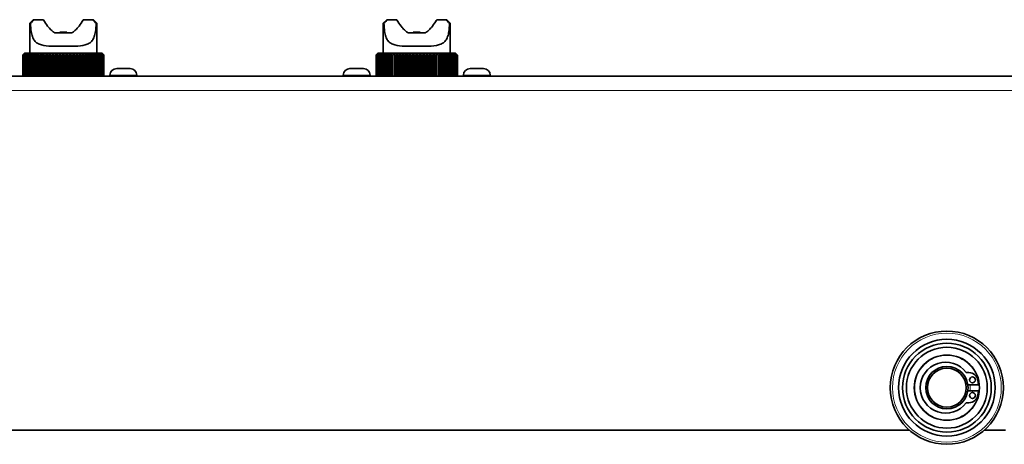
# Model space of a CAD drawing. Header units: millimetres. Extents: x 0 to 7128, y 0 to 5040.
# Tile 126 of 215: x 2258 to 2398, y 3801 to 3861. Entities that reach past the tile are written whole.
import ezdxf

# ---------------------------------------------------------------- set-up
doc = ezdxf.new("R2010")
doc.units = ezdxf.units.MM
doc.header["$LTSCALE"] = 12
doc.layers.add('Spigoli tangenti visibili(ISO)', color=7, linetype='Continuous', lineweight=15, true_color=0x00803f)
doc.layers.add('Spigoli visibili(ISO)', color=7, linetype='Continuous', lineweight=35)

msp = doc.modelspace()

# ---------------------------------------------------------------- linework, layer by layer
at = {"layer": 'Spigoli tangenti visibili(ISO)'}
for p, q in [((2274.947, 3853.433), (2271.147, 3853.433)), ((2307.947, 3853.433), (2304.147, 3853.433)), ((2324.947, 3853.433), (2321.147, 3853.433)), ((2408.547, 3851.283), (1470.547, 3851.283))]:
    msp.add_line(p, q, dxfattribs=at)
for radius in [7.7, 4.552]:
    msp.add_circle((2389.547, 3809.283), radius, dxfattribs=at)
msp.add_arc((2389.547, 3809.283), 3.3, 352.60045, 7.39955, dxfattribs=at)
at = {"layer": 'Spigoli visibili(ISO)'}
for p, q in [((2260.297, 3861.283), (2259.797, 3860.783)), ((2259.911, 3860.783), (2259.797, 3860.783)), ((2259.797, 3856.533), (2259.797, 3860.783)), ((2260.297, 3861.283), (2260.416, 3861.283)), ((2260.416, 3861.283), (2261.718, 3861.283)), ((2267.375, 3861.283), (2268.678, 3861.283)), ((2268.678, 3861.283), (2268.797, 3861.283)), ((2268.797, 3861.283), (2269.297, 3860.783)), ((2269.297, 3860.783), (2269.183, 3860.783)), ((2269.297, 3856.533), (2269.297, 3860.783)), ((2310.297, 3861.283), (2309.797, 3860.783)), ((2309.911, 3860.783), (2309.797, 3860.783)), ((2309.797, 3856.533), (2309.797, 3860.783)), ((2310.297, 3861.283), (2310.416, 3861.283)), ((2310.416, 3861.283), (2311.718, 3861.283)), ((2317.375, 3861.283), (2318.678, 3861.283)), ((2318.678, 3861.283), (2318.797, 3861.283)), ((2318.797, 3861.283), (2319.297, 3860.783)), ((2319.297, 3860.783), (2319.183, 3860.783)), ((2319.297, 3856.533), (2319.297, 3860.783)), ((2263.315, 3859.433), (2265.779, 3859.433)), ((2265.047, 3859.533), (2264.047, 3859.533)), ((2264.047, 3859.533), (2264.047, 3859.433)), ((2265.047, 3859.533), (2265.047, 3859.433)), ((2313.315, 3859.433), (2315.779, 3859.433)), ((2315.047, 3859.533), (2314.047, 3859.533)), ((2314.047, 3859.533), (2314.047, 3859.433)), ((2315.047, 3859.533), (2315.047, 3859.433)), ((2258.798, 3853.283), (2258.798, 3856.283)), ((2258.808, 3856.283), (2258.799, 3856.283)), ((2258.799, 3856.283), (2258.799, 3853.283)), ((2258.808, 3853.283), (2258.808, 3856.283)), ((2258.835, 3856.283), (2258.835, 3853.283)), ((2258.862, 3856.283), (2258.835, 3856.283)), ((2258.862, 3853.283), (2258.862, 3856.283)), ((2258.959, 3856.283), (2258.914, 3856.283)), ((2258.914, 3856.283), (2258.914, 3853.283)), ((2258.959, 3853.283), (2258.959, 3856.283)), ((2259.099, 3856.283), (2259.036, 3856.283)), ((2259.036, 3856.283), (2259.036, 3853.283)), ((2259.047, 3856.533), (2259.068, 3856.533)), ((2259.068, 3856.533), (2259.13, 3856.533)), ((2259.099, 3853.283), (2259.099, 3856.283)), ((2259.13, 3856.533), (2259.234, 3856.533)), ((2259.28, 3856.283), (2259.2, 3856.283)), ((2259.2, 3856.283), (2259.2, 3853.283)), ((2259.234, 3856.533), (2259.379, 3856.533)), ((2259.28, 3853.283), (2259.28, 3856.283)), ((2259.379, 3856.533), (2259.562, 3856.533)), ((2259.501, 3856.283), (2259.405, 3856.283)), ((2259.405, 3856.283), (2259.405, 3853.283)), ((2259.501, 3853.283), (2259.501, 3856.283)), ((2259.562, 3856.533), (2259.784, 3856.533)), ((2259.76, 3856.283), (2259.649, 3856.283)), ((2259.649, 3856.283), (2259.649, 3853.283)), ((2259.76, 3853.283), (2259.76, 3856.283)), ((2259.784, 3856.533), (2260.041, 3856.533)), ((2260.056, 3856.283), (2259.93, 3856.283)), ((2259.93, 3856.283), (2259.93, 3853.283)), ((2260.041, 3856.533), (2260.334, 3856.533)), ((2260.056, 3853.283), (2260.056, 3856.283)), ((2260.386, 3856.283), (2260.247, 3856.283)), ((2260.247, 3856.283), (2260.247, 3853.283)), ((2260.334, 3856.533), (2260.658, 3856.533)), ((2260.386, 3853.283), (2260.386, 3856.283)), ((2260.748, 3856.283), (2260.596, 3856.283)), ((2260.596, 3856.283), (2260.596, 3853.283)), ((2260.658, 3856.533), (2261.011, 3856.533)), ((2260.748, 3853.283), (2260.748, 3856.283)), ((2261.139, 3856.283), (2260.975, 3856.283)), ((2260.975, 3856.283), (2260.975, 3853.283)), ((2261.011, 3856.533), (2261.392, 3856.533)), ((2261.139, 3853.283), (2261.139, 3856.283)), ((2261.555, 3856.283), (2261.381, 3856.283)), ((2261.381, 3856.283), (2261.381, 3853.283)), ((2261.392, 3856.533), (2261.797, 3856.533)), ((2261.555, 3853.283), (2261.555, 3856.283)), ((2261.797, 3856.533), (2262.222, 3856.533)), ((2261.797, 3856.533), (2261.797, 3853.283)), ((2261.995, 3856.283), (2261.812, 3856.283)), ((2261.812, 3856.283), (2261.812, 3853.283)), ((2261.995, 3853.283), (2261.995, 3856.283)), ((2262.222, 3856.533), (2262.666, 3856.533)), ((2262.222, 3856.533), (2262.222, 3853.283)), ((2262.454, 3856.283), (2262.263, 3856.283)), ((2262.263, 3856.283), (2262.263, 3853.283)), ((2262.454, 3853.283), (2262.454, 3856.283)), ((2262.666, 3856.533), (2263.123, 3856.533)), ((2262.666, 3856.533), (2262.666, 3853.283)), ((2262.928, 3856.283), (2262.731, 3856.283)), ((2262.731, 3856.283), (2262.731, 3853.283)), ((2262.928, 3853.283), (2262.928, 3856.283)), ((2263.123, 3856.533), (2263.592, 3856.533)), ((2263.123, 3856.533), (2263.123, 3853.283)), ((2263.415, 3856.283), (2263.214, 3856.283)), ((2263.214, 3856.283), (2263.214, 3853.283)), ((2263.415, 3853.283), (2263.415, 3856.283)), ((2263.592, 3856.533), (2264.067, 3856.533)), ((2263.592, 3856.533), (2263.592, 3853.283)), ((2263.911, 3856.283), (2263.706, 3856.283)), ((2263.706, 3856.283), (2263.706, 3853.283)), ((2263.911, 3853.283), (2263.911, 3856.283)), ((2264.067, 3856.533), (2264.547, 3856.533)), ((2264.067, 3856.533), (2264.067, 3853.283)), ((2264.411, 3856.283), (2264.205, 3856.283)), ((2264.205, 3856.283), (2264.205, 3853.283)), ((2264.411, 3853.283), (2264.411, 3856.283)), ((2264.547, 3856.533), (2265.026, 3856.533)), ((2264.547, 3856.533), (2264.547, 3853.283)), ((2264.913, 3856.283), (2264.707, 3856.283)), ((2264.707, 3856.283), (2264.707, 3853.283)), ((2264.913, 3853.283), (2264.913, 3856.283)), ((2265.026, 3856.533), (2265.502, 3856.533)), ((2265.026, 3856.533), (2265.026, 3853.283)), ((2265.412, 3856.283), (2265.207, 3856.283)), ((2265.207, 3856.283), (2265.207, 3853.283)), ((2265.412, 3853.283), (2265.412, 3856.283)), ((2265.502, 3856.533), (2265.97, 3856.533)), ((2265.502, 3856.533), (2265.502, 3853.283)), ((2265.904, 3856.283), (2265.703, 3856.283)), ((2265.703, 3856.283), (2265.703, 3853.283)), ((2265.904, 3853.283), (2265.904, 3856.283)), ((2265.97, 3856.533), (2266.428, 3856.533)), ((2265.97, 3856.533), (2265.97, 3853.283)), ((2266.386, 3856.283), (2266.189, 3856.283)), ((2266.189, 3856.283), (2266.189, 3853.283)), ((2266.386, 3853.283), (2266.386, 3856.283)), ((2266.428, 3856.533), (2266.871, 3856.533)), ((2266.428, 3856.533), (2266.428, 3853.283)), ((2266.854, 3856.283), (2266.663, 3856.283)), ((2266.663, 3856.283), (2266.663, 3853.283)), ((2266.854, 3853.283), (2266.854, 3856.283)), ((2266.871, 3856.533), (2267.297, 3856.533)), ((2266.871, 3856.533), (2266.871, 3853.283)), ((2267.304, 3856.283), (2267.121, 3856.283)), ((2267.121, 3856.283), (2267.121, 3853.283)), ((2267.297, 3856.533), (2267.701, 3856.533)), ((2267.304, 3853.283), (2267.304, 3856.283)), ((2267.733, 3856.283), (2267.559, 3856.283)), ((2267.559, 3856.283), (2267.559, 3853.283)), ((2267.701, 3856.533), (2268.082, 3856.533)), ((2267.733, 3853.283), (2267.733, 3856.283)), ((2268.138, 3856.283), (2267.975, 3856.283)), ((2267.975, 3856.283), (2267.975, 3853.283)), ((2268.082, 3856.533), (2268.436, 3856.533)), ((2268.138, 3853.283), (2268.138, 3856.283)), ((2268.516, 3856.283), (2268.364, 3856.283)), ((2268.364, 3856.283), (2268.364, 3853.283)), ((2268.436, 3856.533), (2268.76, 3856.533)), ((2268.516, 3853.283), (2268.516, 3856.283)), ((2268.863, 3856.283), (2268.724, 3856.283)), ((2268.724, 3856.283), (2268.724, 3853.283)), ((2268.76, 3856.533), (2269.052, 3856.533)), ((2268.863, 3853.283), (2268.863, 3856.283)), ((2269.052, 3856.533), (2269.31, 3856.533)), ((2269.178, 3856.283), (2269.053, 3856.283)), ((2269.053, 3856.283), (2269.053, 3853.283)), ((2269.178, 3853.283), (2269.178, 3856.283)), ((2269.31, 3856.533), (2269.532, 3856.533)), ((2269.457, 3856.283), (2269.347, 3856.283)), ((2269.347, 3856.283), (2269.347, 3853.283)), ((2269.457, 3853.283), (2269.457, 3856.283)), ((2269.532, 3856.533), (2269.715, 3856.533)), ((2269.699, 3856.283), (2269.605, 3856.283)), ((2269.605, 3856.283), (2269.605, 3853.283)), ((2269.699, 3853.283), (2269.699, 3856.283)), ((2269.715, 3856.533), (2269.859, 3856.533)), ((2269.902, 3856.283), (2269.824, 3856.283)), ((2269.824, 3856.283), (2269.824, 3853.283)), ((2269.859, 3856.533), (2269.963, 3856.533)), ((2269.902, 3853.283), (2269.902, 3856.283)), ((2269.963, 3856.533), (2270.026, 3856.533)), ((2270.064, 3856.283), (2270.003, 3856.283)), ((2270.003, 3856.283), (2270.003, 3853.283)), ((2270.026, 3856.533), (2270.047, 3856.533)), ((2270.064, 3853.283), (2270.064, 3856.283)), ((2270.184, 3856.283), (2270.14, 3856.283)), ((2270.14, 3856.283), (2270.14, 3853.283)), ((2270.184, 3853.283), (2270.184, 3856.283)), ((2270.262, 3856.283), (2270.235, 3856.283)), ((2270.235, 3856.283), (2270.235, 3853.283)), ((2270.262, 3853.283), (2270.262, 3856.283)), ((2270.295, 3856.283), (2270.287, 3856.283)), ((2270.287, 3856.283), (2270.287, 3853.283)), ((2270.295, 3853.283), (2270.295, 3856.283)), ((2308.798, 3853.283), (2308.798, 3856.283)), ((2308.808, 3856.283), (2308.799, 3856.283)), ((2308.799, 3856.283), (2308.799, 3853.283)), ((2308.808, 3853.283), (2308.808, 3856.283)), ((2308.835, 3856.283), (2308.835, 3853.283)), ((2308.862, 3856.283), (2308.835, 3856.283)), ((2308.862, 3853.283), (2308.862, 3856.283)), ((2308.959, 3856.283), (2308.914, 3856.283)), ((2308.914, 3856.283), (2308.914, 3853.283)), ((2308.959, 3853.283), (2308.959, 3856.283)), ((2309.099, 3856.283), (2309.036, 3856.283)), ((2309.036, 3856.283), (2309.036, 3853.283)), ((2309.047, 3856.533), (2309.068, 3856.533)), ((2309.068, 3856.533), (2309.13, 3856.533)), ((2309.099, 3853.283), (2309.099, 3856.283)), ((2309.13, 3856.533), (2309.234, 3856.533)), ((2309.28, 3856.283), (2309.2, 3856.283)), ((2309.2, 3856.283), (2309.2, 3853.283)), ((2309.234, 3856.533), (2309.379, 3856.533)), ((2309.28, 3853.283), (2309.28, 3856.283)), ((2309.379, 3856.533), (2309.562, 3856.533)), ((2309.501, 3856.283), (2309.405, 3856.283)), ((2309.405, 3856.283), (2309.405, 3853.283)), ((2309.501, 3853.283), (2309.501, 3856.283)), ((2309.562, 3856.533), (2309.784, 3856.533)), ((2309.76, 3856.283), (2309.649, 3856.283)), ((2309.649, 3856.283), (2309.649, 3853.283)), ((2309.76, 3853.283), (2309.76, 3856.283)), ((2309.784, 3856.533), (2310.041, 3856.533)), ((2310.056, 3856.283), (2309.93, 3856.283)), ((2309.93, 3856.283), (2309.93, 3853.283)), ((2310.041, 3856.533), (2310.334, 3856.533)), ((2310.056, 3853.283), (2310.056, 3856.283)), ((2310.386, 3856.283), (2310.247, 3856.283)), ((2310.247, 3856.283), (2310.247, 3853.283)), ((2310.334, 3856.533), (2310.658, 3856.533)), ((2310.386, 3853.283), (2310.386, 3856.283)), ((2310.748, 3856.283), (2310.596, 3856.283)), ((2310.596, 3856.283), (2310.596, 3853.283)), ((2310.658, 3856.533), (2311.011, 3856.533)), ((2310.748, 3853.283), (2310.748, 3856.283)), ((2311.139, 3856.283), (2310.975, 3856.283)), ((2310.975, 3856.283), (2310.975, 3853.283)), ((2311.011, 3856.533), (2311.392, 3856.533)), ((2311.139, 3853.283), (2311.139, 3856.283)), ((2311.555, 3856.283), (2311.381, 3856.283)), ((2311.381, 3856.283), (2311.381, 3853.283)), ((2311.392, 3856.533), (2311.797, 3856.533)), ((2311.555, 3853.283), (2311.555, 3856.283)), ((2311.797, 3856.533), (2312.222, 3856.533)), ((2311.797, 3856.533), (2311.797, 3853.283)), ((2311.995, 3856.283), (2311.812, 3856.283)), ((2311.812, 3856.283), (2311.812, 3853.283)), ((2311.995, 3853.283), (2311.995, 3856.283)), ((2312.222, 3856.533), (2312.666, 3856.533)), ((2312.222, 3856.533), (2312.222, 3853.283)), ((2312.454, 3856.283), (2312.263, 3856.283)), ((2312.263, 3856.283), (2312.263, 3853.283)), ((2312.454, 3853.283), (2312.454, 3856.283)), ((2312.666, 3856.533), (2313.123, 3856.533)), ((2312.666, 3856.533), (2312.666, 3853.283)), ((2312.928, 3856.283), (2312.731, 3856.283)), ((2312.731, 3856.283), (2312.731, 3853.283)), ((2312.928, 3853.283), (2312.928, 3856.283)), ((2313.123, 3856.533), (2313.592, 3856.533)), ((2313.123, 3856.533), (2313.123, 3853.283)), ((2313.415, 3856.283), (2313.214, 3856.283)), ((2313.214, 3856.283), (2313.214, 3853.283)), ((2313.415, 3853.283), (2313.415, 3856.283)), ((2313.592, 3856.533), (2314.067, 3856.533)), ((2313.592, 3856.533), (2313.592, 3853.283)), ((2313.911, 3856.283), (2313.706, 3856.283)), ((2313.706, 3856.283), (2313.706, 3853.283)), ((2313.911, 3853.283), (2313.911, 3856.283)), ((2314.067, 3856.533), (2314.547, 3856.533)), ((2314.067, 3856.533), (2314.067, 3853.283)), ((2314.411, 3856.283), (2314.205, 3856.283)), ((2314.205, 3856.283), (2314.205, 3853.283)), ((2314.411, 3853.283), (2314.411, 3856.283)), ((2314.547, 3856.533), (2315.026, 3856.533)), ((2314.547, 3856.533), (2314.547, 3853.283)), ((2314.913, 3856.283), (2314.707, 3856.283)), ((2314.707, 3856.283), (2314.707, 3853.283)), ((2314.913, 3853.283), (2314.913, 3856.283)), ((2315.026, 3856.533), (2315.502, 3856.533)), ((2315.026, 3856.533), (2315.026, 3853.283)), ((2315.412, 3856.283), (2315.207, 3856.283)), ((2315.207, 3856.283), (2315.207, 3853.283)), ((2315.412, 3853.283), (2315.412, 3856.283)), ((2315.502, 3856.533), (2315.97, 3856.533)), ((2315.502, 3856.533), (2315.502, 3853.283)), ((2315.904, 3856.283), (2315.703, 3856.283)), ((2315.703, 3856.283), (2315.703, 3853.283)), ((2315.904, 3853.283), (2315.904, 3856.283)), ((2315.97, 3856.533), (2316.428, 3856.533)), ((2315.97, 3856.533), (2315.97, 3853.283)), ((2316.386, 3856.283), (2316.189, 3856.283)), ((2316.189, 3856.283), (2316.189, 3853.283)), ((2316.386, 3853.283), (2316.386, 3856.283)), ((2316.428, 3856.533), (2316.871, 3856.533)), ((2316.428, 3856.533), (2316.428, 3853.283)), ((2316.854, 3856.283), (2316.663, 3856.283)), ((2316.663, 3856.283), (2316.663, 3853.283)), ((2316.854, 3853.283), (2316.854, 3856.283)), ((2316.871, 3856.533), (2317.297, 3856.533)), ((2316.871, 3856.533), (2316.871, 3853.283)), ((2317.304, 3856.283), (2317.121, 3856.283)), ((2317.121, 3856.283), (2317.121, 3853.283)), ((2317.297, 3856.533), (2317.701, 3856.533)), ((2317.304, 3853.283), (2317.304, 3856.283)), ((2317.733, 3856.283), (2317.559, 3856.283)), ((2317.559, 3856.283), (2317.559, 3853.283)), ((2317.701, 3856.533), (2318.082, 3856.533)), ((2317.733, 3853.283), (2317.733, 3856.283)), ((2318.138, 3856.283), (2317.975, 3856.283)), ((2317.975, 3856.283), (2317.975, 3853.283)), ((2318.082, 3856.533), (2318.436, 3856.533)), ((2318.138, 3853.283), (2318.138, 3856.283)), ((2318.516, 3856.283), (2318.364, 3856.283)), ((2318.364, 3856.283), (2318.364, 3853.283)), ((2318.436, 3856.533), (2318.76, 3856.533)), ((2318.516, 3853.283), (2318.516, 3856.283)), ((2318.863, 3856.283), (2318.724, 3856.283)), ((2318.724, 3856.283), (2318.724, 3853.283)), ((2318.76, 3856.533), (2319.052, 3856.533)), ((2318.863, 3853.283), (2318.863, 3856.283)), ((2319.052, 3856.533), (2319.31, 3856.533)), ((2319.178, 3856.283), (2319.053, 3856.283)), ((2319.053, 3856.283), (2319.053, 3853.283)), ((2319.178, 3853.283), (2319.178, 3856.283)), ((2319.31, 3856.533), (2319.532, 3856.533)), ((2319.457, 3856.283), (2319.347, 3856.283)), ((2319.347, 3856.283), (2319.347, 3853.283)), ((2319.457, 3853.283), (2319.457, 3856.283)), ((2319.532, 3856.533), (2319.715, 3856.533)), ((2319.699, 3856.283), (2319.605, 3856.283)), ((2319.605, 3856.283), (2319.605, 3853.283)), ((2319.699, 3853.283), (2319.699, 3856.283)), ((2319.715, 3856.533), (2319.859, 3856.533)), ((2319.902, 3856.283), (2319.824, 3856.283)), ((2319.824, 3856.283), (2319.824, 3853.283)), ((2319.859, 3856.533), (2319.963, 3856.533)), ((2319.902, 3853.283), (2319.902, 3856.283)), ((2319.963, 3856.533), (2320.026, 3856.533)), ((2320.064, 3856.283), (2320.003, 3856.283)), ((2320.003, 3856.283), (2320.003, 3853.283)), ((2320.026, 3856.533), (2320.047, 3856.533)), ((2320.064, 3853.283), (2320.064, 3856.283)), ((2320.184, 3856.283), (2320.14, 3856.283)), ((2320.14, 3856.283), (2320.14, 3853.283)), ((2320.184, 3853.283), (2320.184, 3856.283)), ((2320.262, 3856.283), (2320.235, 3856.283)), ((2320.235, 3856.283), (2320.235, 3853.283)), ((2320.262, 3853.283), (2320.262, 3856.283)), ((2320.295, 3856.283), (2320.287, 3856.283)), ((2320.287, 3856.283), (2320.287, 3853.283)), ((2320.295, 3853.283), (2320.295, 3856.283)), ((2408.547, 3853.283), (1470.547, 3853.283)), ((2271.147, 3853.433), (2271.147, 3853.283)), ((2272.097, 3854.383), (2273.997, 3854.383)), ((2274.947, 3853.433), (2274.947, 3853.283)), ((2304.147, 3853.433), (2304.147, 3853.283)), ((2305.097, 3854.383), (2306.997, 3854.383)), ((2307.947, 3853.433), (2307.947, 3853.283)), ((2321.147, 3853.433), (2321.147, 3853.283)), ((2322.097, 3854.383), (2323.997, 3854.383)), ((2324.947, 3853.433), (2324.947, 3853.283)), ((2392.278, 3811.408), (2392.671, 3811.408)), ((2393.926, 3810.354), (2394.04, 3809.708)), ((2394.04, 3809.708), (2392.517, 3809.708)), ((2392.517, 3808.858), (2394.04, 3808.858)), ((2394.04, 3808.858), (2393.926, 3808.211)), ((2392.671, 3807.158), (2392.278, 3807.158)), ((2002.338, 3803.283), (2384.255, 3803.283)), ((2394.838, 3803.283), (2397.829, 3803.283))]:
    msp.add_line(p, q, dxfattribs=at)
for centre, radius in [((2389.547, 3809.283), 8), ((2389.547, 3809.283), 6.835), ((2389.547, 3809.283), 6.278), ((2389.547, 3809.283), 5.721), ((2389.547, 3809.283), 4.612), ((2389.547, 3809.283), 3), ((2389.547, 3809.283), 2.75), ((2393.166, 3810.388), 0.425), ((2393.166, 3808.178), 0.425)]:
    msp.add_circle(centre, radius, dxfattribs=at)
for centre, radius, start, end in [((2272.097, 3853.433), 0.95, 90, 180), ((2273.997, 3853.433), 0.95, 0, 90), ((2305.097, 3853.433), 0.95, 90, 180), ((2306.997, 3853.433), 0.95, 0, 90), ((2322.097, 3853.433), 0.95, 90, 180), ((2323.997, 3853.433), 0.95, 0, 90), ((2389.372, 3809.283), 3.6, 36.17672, 323.82328), ((2392.671, 3810.133), 1.275, 10, 90), ((2392.671, 3808.433), 1.275, 270, 350)]:
    msp.add_arc(centre, radius, start, end, dxfattribs=at)
for points in [[(2259.911, 3860.783), (2260.073, 3860.947), (2260.243, 3861.115), (2260.416, 3861.283)], [(2268.678, 3861.283), (2268.85, 3861.115), (2269.02, 3860.947), (2269.183, 3860.783)], [(2309.911, 3860.783), (2310.073, 3860.947), (2310.243, 3861.115), (2310.416, 3861.283)], [(2318.678, 3861.283), (2318.85, 3861.115), (2319.02, 3860.947), (2319.183, 3860.783)]]:
    msp.add_open_spline(points, degree=3, dxfattribs=at)
for points, knots in [([(2259.911, 3860.783), (2259.922, 3860.38), (2259.95, 3859.977), (2260.045, 3859.352), (2260.1, 3859.111), (2260.251, 3858.68), (2260.348, 3858.492), (2260.579, 3858.187), (2260.723, 3858.053), (2261.062, 3857.843), (2261.257, 3857.766), (2261.854, 3857.602), (2262.351, 3857.561), (2263.428, 3857.529), (2264.007, 3857.533), (2265.087, 3857.533), (2265.666, 3857.529), (2266.742, 3857.561), (2267.24, 3857.602), (2267.836, 3857.766), (2268.032, 3857.843), (2268.371, 3858.053), (2268.515, 3858.187), (2268.746, 3858.492), (2268.843, 3858.68), (2268.994, 3859.111), (2269.048, 3859.352), (2269.144, 3859.977), (2269.172, 3860.38), (2269.183, 3860.783)], [0.0990654, 0.0990654, 0.0990654, 0.0990654, 0.3378739, 0.3378739, 0.5068109, 0.5068109, 0.6757478, 0.6757478, 0.833623, 0.833623, 0.9914981, 0.9914981, 1.315518, 1.315518, 1.6395379, 1.6395379, 1.9635578, 1.9635578, 2.2875777, 2.2875777, 2.4454528, 2.4454528, 2.603328, 2.603328, 2.7722649, 2.7722649, 2.9412019, 2.9412019, 3.1800104, 3.1800104, 3.1800104, 3.1800104]), ([(2261.718, 3861.283), (2261.768, 3861.202), (2261.818, 3861.122), (2262.064, 3860.737), (2262.272, 3860.443), (2262.605, 3860.043), (2262.764, 3859.873), (2263.026, 3859.637), (2263.168, 3859.528), (2263.315, 3859.433)], [0.14756401, 0.14756401, 0.14756401, 0.14756401, 0.19989885, 0.19989885, 0.3997977, 0.3997977, 0.52053527, 0.52053527, 0.62102707, 0.62102707, 0.62102707, 0.62102707]), ([(2265.779, 3859.433), (2265.925, 3859.528), (2266.068, 3859.637), (2266.33, 3859.873), (2266.488, 3860.043), (2266.822, 3860.443), (2267.029, 3860.737), (2267.276, 3861.122), (2267.326, 3861.202), (2267.375, 3861.283)], [1.12395818, 1.12395818, 1.12395818, 1.12395818, 1.22444998, 1.22444998, 1.34518755, 1.34518755, 1.5450864, 1.5450864, 1.59742125, 1.59742125, 1.59742125, 1.59742125]), ([(2309.911, 3860.783), (2309.922, 3860.38), (2309.95, 3859.977), (2310.045, 3859.352), (2310.1, 3859.111), (2310.251, 3858.68), (2310.348, 3858.492), (2310.579, 3858.187), (2310.723, 3858.053), (2311.062, 3857.843), (2311.257, 3857.766), (2311.854, 3857.602), (2312.351, 3857.561), (2313.428, 3857.529), (2314.007, 3857.533), (2315.087, 3857.533), (2315.666, 3857.529), (2316.742, 3857.561), (2317.24, 3857.602), (2317.836, 3857.766), (2318.032, 3857.843), (2318.371, 3858.053), (2318.515, 3858.187), (2318.746, 3858.492), (2318.843, 3858.68), (2318.994, 3859.111), (2319.048, 3859.352), (2319.144, 3859.977), (2319.172, 3860.38), (2319.183, 3860.783)], [0.0990654, 0.0990654, 0.0990654, 0.0990654, 0.3378739, 0.3378739, 0.5068109, 0.5068109, 0.6757478, 0.6757478, 0.833623, 0.833623, 0.9914981, 0.9914981, 1.315518, 1.315518, 1.6395379, 1.6395379, 1.9635578, 1.9635578, 2.2875777, 2.2875777, 2.4454528, 2.4454528, 2.603328, 2.603328, 2.7722649, 2.7722649, 2.9412019, 2.9412019, 3.1800104, 3.1800104, 3.1800104, 3.1800104]), ([(2311.718, 3861.283), (2311.768, 3861.202), (2311.818, 3861.122), (2312.064, 3860.737), (2312.272, 3860.443), (2312.605, 3860.043), (2312.764, 3859.873), (2313.026, 3859.637), (2313.168, 3859.528), (2313.315, 3859.433)], [0.14756401, 0.14756401, 0.14756401, 0.14756401, 0.19989885, 0.19989885, 0.3997977, 0.3997977, 0.52053527, 0.52053527, 0.62102707, 0.62102707, 0.62102707, 0.62102707]), ([(2315.779, 3859.433), (2315.925, 3859.528), (2316.068, 3859.637), (2316.33, 3859.873), (2316.488, 3860.043), (2316.822, 3860.443), (2317.029, 3860.737), (2317.276, 3861.122), (2317.326, 3861.202), (2317.375, 3861.283)], [1.12395818, 1.12395818, 1.12395818, 1.12395818, 1.22444998, 1.22444998, 1.34518755, 1.34518755, 1.5450864, 1.5450864, 1.59742125, 1.59742125, 1.59742125, 1.59742125])]:
    msp.add_open_spline(points, degree=3, knots=knots, dxfattribs=at)
for points, weights in [([(2258.798, 3856.283), (2258.925, 3856.411), (2259.047, 3856.533)], [1.02783003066, 1.02443298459, 1.02040153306]), ([(2259.047, 3856.533), (2258.926, 3856.412), (2258.799, 3856.283)], [1.02194507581, 1.02622534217, 1.02981488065]), ([(2258.808, 3856.283), (2258.941, 3856.411), (2259.068, 3856.533)], [1.02783003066, 1.02443298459, 1.02040153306]), ([(2259.068, 3856.533), (2258.954, 3856.412), (2258.835, 3856.283)], [1.02194507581, 1.02622534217, 1.02981488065]), ([(2258.862, 3856.283), (2258.999, 3856.411), (2259.13, 3856.533)], [1.02783003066, 1.02443298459, 1.02040153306]), ([(2259.13, 3856.533), (2259.025, 3856.412), (2258.914, 3856.283)], [1.02194507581, 1.02622534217, 1.02981488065]), ([(2258.959, 3856.283), (2259.1, 3856.411), (2259.234, 3856.533)], [1.02783003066, 1.02443298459, 1.02040153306]), ([(2259.234, 3856.533), (2259.137, 3856.412), (2259.036, 3856.283)], [1.02194507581, 1.02622534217, 1.02981488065]), ([(2259.099, 3856.283), (2259.242, 3856.411), (2259.379, 3856.533)], [1.02783003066, 1.02443298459, 1.02040153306]), ([(2259.379, 3856.533), (2259.291, 3856.412), (2259.2, 3856.283)], [1.02194507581, 1.02622534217, 1.02981488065]), ([(2259.28, 3856.283), (2259.424, 3856.411), (2259.562, 3856.533)], [1.02783003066, 1.02443298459, 1.02040153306]), ([(2259.562, 3856.533), (2259.485, 3856.412), (2259.405, 3856.283)], [1.02194507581, 1.02622534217, 1.02981488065]), ([(2259.501, 3856.283), (2259.645, 3856.411), (2259.784, 3856.533)], [1.02783003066, 1.02443298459, 1.02040153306]), ([(2259.784, 3856.533), (2259.718, 3856.412), (2259.649, 3856.283)], [1.02194507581, 1.02622534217, 1.02981488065]), ([(2259.76, 3856.283), (2259.904, 3856.411), (2260.041, 3856.533)], [1.02783003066, 1.02443298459, 1.02040153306]), ([(2260.041, 3856.533), (2259.987, 3856.412), (2259.93, 3856.283)], [1.02194507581, 1.02622534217, 1.02981488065]), ([(2260.056, 3856.283), (2260.198, 3856.411), (2260.334, 3856.533)], [1.02783003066, 1.02443298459, 1.02040153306]), ([(2260.334, 3856.533), (2260.291, 3856.412), (2260.247, 3856.283)], [1.02194507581, 1.02622534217, 1.02981488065]), ([(2260.386, 3856.283), (2260.525, 3856.411), (2260.658, 3856.533)], [1.02783003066, 1.02443298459, 1.02040153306]), ([(2260.658, 3856.533), (2260.627, 3856.412), (2260.596, 3856.283)], [1.02194507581, 1.02622534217, 1.02981488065]), ([(2260.748, 3856.283), (2260.883, 3856.411), (2261.011, 3856.533)], [1.02783003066, 1.02443298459, 1.02040153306]), ([(2261.011, 3856.533), (2260.994, 3856.412), (2260.975, 3856.283)], [1.02194507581, 1.02622534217, 1.02981488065]), ([(2261.139, 3856.283), (2261.268, 3856.411), (2261.392, 3856.533)], [1.02783003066, 1.02443298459, 1.02040153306]), ([(2261.392, 3856.533), (2261.387, 3856.412), (2261.381, 3856.283)], [1.02194507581, 1.02622534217, 1.02981488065]), ([(2261.555, 3856.283), (2261.679, 3856.411), (2261.797, 3856.533)], [1.02783003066, 1.02443298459, 1.02040153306]), ([(2261.797, 3856.533), (2261.804, 3856.412), (2261.812, 3856.283)], [1.02194507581, 1.02622534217, 1.02981488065]), ([(2261.995, 3856.283), (2262.111, 3856.411), (2262.222, 3856.533)], [1.02783003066, 1.02443298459, 1.02040153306]), ([(2262.222, 3856.533), (2262.242, 3856.412), (2262.263, 3856.283)], [1.02194507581, 1.02622534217, 1.02981488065]), ([(2262.454, 3856.283), (2262.562, 3856.411), (2262.666, 3856.533)], [1.02783003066, 1.02443298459, 1.02040153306]), ([(2262.666, 3856.533), (2262.698, 3856.412), (2262.731, 3856.283)], [1.02194507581, 1.02622534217, 1.02981488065]), ([(2262.928, 3856.283), (2263.028, 3856.411), (2263.123, 3856.533)], [1.02783003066, 1.02443298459, 1.02040153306]), ([(2263.123, 3856.533), (2263.168, 3856.412), (2263.214, 3856.283)], [1.02194507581, 1.02622534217, 1.02981488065]), ([(2263.415, 3856.283), (2263.506, 3856.411), (2263.592, 3856.533)], [1.02783003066, 1.02443298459, 1.02040153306]), ([(2263.592, 3856.533), (2263.648, 3856.412), (2263.706, 3856.283)], [1.02194507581, 1.02622534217, 1.02981488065]), ([(2263.911, 3856.283), (2263.991, 3856.411), (2264.067, 3856.533)], [1.02783003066, 1.02443298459, 1.02040153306]), ([(2264.067, 3856.533), (2264.135, 3856.412), (2264.205, 3856.283)], [1.02194507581, 1.02622534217, 1.02981488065]), ([(2264.411, 3856.283), (2264.481, 3856.411), (2264.547, 3856.533)], [1.02783003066, 1.02443298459, 1.02040153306]), ([(2264.547, 3856.533), (2264.625, 3856.412), (2264.707, 3856.283)], [1.02194507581, 1.02622534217, 1.02981488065]), ([(2264.913, 3856.283), (2264.971, 3856.411), (2265.026, 3856.533)], [1.02783003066, 1.02443298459, 1.02040153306]), ([(2265.026, 3856.533), (2265.115, 3856.412), (2265.207, 3856.283)], [1.02194507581, 1.02622534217, 1.02981488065]), ([(2265.412, 3856.283), (2265.458, 3856.411), (2265.502, 3856.533)], [1.02783003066, 1.02443298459, 1.02040153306]), ([(2265.502, 3856.533), (2265.6, 3856.412), (2265.703, 3856.283)], [1.02194507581, 1.02622534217, 1.02981488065]), ([(2265.904, 3856.283), (2265.938, 3856.411), (2265.97, 3856.533)], [1.02783003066, 1.02443298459, 1.02040153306]), ([(2265.97, 3856.533), (2266.077, 3856.412), (2266.189, 3856.283)], [1.02194507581, 1.02622534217, 1.02981488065]), ([(2266.386, 3856.283), (2266.407, 3856.411), (2266.428, 3856.533)], [1.02783003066, 1.02443298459, 1.02040153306]), ([(2266.428, 3856.533), (2266.543, 3856.412), (2266.663, 3856.283)], [1.02194507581, 1.02622534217, 1.02981488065]), ([(2266.854, 3856.283), (2266.863, 3856.411), (2266.871, 3856.533)], [1.02783003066, 1.02443298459, 1.02040153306]), ([(2266.871, 3856.533), (2266.993, 3856.412), (2267.121, 3856.283)], [1.02194507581, 1.02622534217, 1.02981488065]), ([(2267.304, 3856.283), (2267.3, 3856.411), (2267.297, 3856.533)], [1.02783003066, 1.02443298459, 1.02040153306]), ([(2267.297, 3856.533), (2267.425, 3856.412), (2267.559, 3856.283)], [1.02194507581, 1.02622534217, 1.02981488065]), ([(2267.733, 3856.283), (2267.717, 3856.411), (2267.701, 3856.533)], [1.02783003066, 1.02443298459, 1.02040153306]), ([(2267.701, 3856.533), (2267.835, 3856.412), (2267.975, 3856.283)], [1.02194507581, 1.02622534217, 1.02981488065]), ([(2268.138, 3856.283), (2268.11, 3856.411), (2268.082, 3856.533)], [1.02783003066, 1.02443298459, 1.02040153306]), ([(2268.082, 3856.533), (2268.22, 3856.412), (2268.364, 3856.283)], [1.02194507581, 1.02622534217, 1.02981488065]), ([(2268.516, 3856.283), (2268.475, 3856.411), (2268.436, 3856.533)], [1.02783003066, 1.02443298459, 1.02040153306]), ([(2268.436, 3856.533), (2268.577, 3856.412), (2268.724, 3856.283)], [1.02194507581, 1.02622534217, 1.02981488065]), ([(2268.863, 3856.283), (2268.811, 3856.411), (2268.76, 3856.533)], [1.02783003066, 1.02443298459, 1.02040153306]), ([(2268.76, 3856.533), (2268.903, 3856.412), (2269.053, 3856.283)], [1.02194507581, 1.02622534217, 1.02981488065]), ([(2269.178, 3856.283), (2269.114, 3856.411), (2269.052, 3856.533)], [1.02783003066, 1.02443298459, 1.02040153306]), ([(2269.052, 3856.533), (2269.196, 3856.412), (2269.347, 3856.283)], [1.02194507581, 1.02622534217, 1.02981488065]), ([(2269.457, 3856.283), (2269.382, 3856.411), (2269.31, 3856.533)], [1.02783003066, 1.02443298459, 1.02040153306]), ([(2269.31, 3856.533), (2269.454, 3856.412), (2269.605, 3856.283)], [1.02194507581, 1.02622534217, 1.02981488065]), ([(2269.699, 3856.283), (2269.614, 3856.411), (2269.532, 3856.533)], [1.02783003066, 1.02443298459, 1.02040153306]), ([(2269.532, 3856.533), (2269.674, 3856.412), (2269.824, 3856.283)], [1.02194507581, 1.02622534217, 1.02981488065]), ([(2269.902, 3856.283), (2269.807, 3856.411), (2269.715, 3856.533)], [1.02783003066, 1.02443298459, 1.02040153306]), ([(2269.715, 3856.533), (2269.856, 3856.412), (2270.003, 3856.283)], [1.02194507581, 1.02622534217, 1.02981488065]), ([(2270.064, 3856.283), (2269.96, 3856.411), (2269.859, 3856.533)], [1.02783003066, 1.02443298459, 1.02040153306]), ([(2269.859, 3856.533), (2269.997, 3856.412), (2270.14, 3856.283)], [1.02194507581, 1.02622534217, 1.02981488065]), ([(2270.184, 3856.283), (2270.071, 3856.411), (2269.963, 3856.533)], [1.02783003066, 1.02443298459, 1.02040153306]), ([(2269.963, 3856.533), (2270.096, 3856.412), (2270.235, 3856.283)], [1.02194507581, 1.02622534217, 1.02981488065]), ([(2270.262, 3856.283), (2270.141, 3856.411), (2270.026, 3856.533)], [1.02783003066, 1.02443298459, 1.02040153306]), ([(2270.026, 3856.533), (2270.153, 3856.412), (2270.287, 3856.283)], [1.02194507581, 1.02622534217, 1.02981488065]), ([(2270.295, 3856.283), (2270.168, 3856.411), (2270.047, 3856.533)], [1.02783003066, 1.02443298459, 1.02040153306]), ([(2308.798, 3856.283), (2308.925, 3856.411), (2309.047, 3856.533)], [1.02783003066, 1.02443298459, 1.02040153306]), ([(2309.047, 3856.533), (2308.926, 3856.412), (2308.799, 3856.283)], [1.02194507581, 1.02622534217, 1.02981488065]), ([(2308.808, 3856.283), (2308.941, 3856.411), (2309.068, 3856.533)], [1.02783003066, 1.02443298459, 1.02040153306]), ([(2309.068, 3856.533), (2308.954, 3856.412), (2308.835, 3856.283)], [1.02194507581, 1.02622534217, 1.02981488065]), ([(2308.862, 3856.283), (2308.999, 3856.411), (2309.13, 3856.533)], [1.02783003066, 1.02443298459, 1.02040153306]), ([(2309.13, 3856.533), (2309.025, 3856.412), (2308.914, 3856.283)], [1.02194507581, 1.02622534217, 1.02981488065]), ([(2308.959, 3856.283), (2309.1, 3856.411), (2309.234, 3856.533)], [1.02783003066, 1.02443298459, 1.02040153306]), ([(2309.234, 3856.533), (2309.137, 3856.412), (2309.036, 3856.283)], [1.02194507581, 1.02622534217, 1.02981488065]), ([(2309.099, 3856.283), (2309.242, 3856.411), (2309.379, 3856.533)], [1.02783003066, 1.02443298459, 1.02040153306]), ([(2309.379, 3856.533), (2309.291, 3856.412), (2309.2, 3856.283)], [1.02194507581, 1.02622534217, 1.02981488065]), ([(2309.28, 3856.283), (2309.424, 3856.411), (2309.562, 3856.533)], [1.02783003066, 1.02443298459, 1.02040153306]), ([(2309.562, 3856.533), (2309.485, 3856.412), (2309.405, 3856.283)], [1.02194507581, 1.02622534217, 1.02981488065]), ([(2309.501, 3856.283), (2309.645, 3856.411), (2309.784, 3856.533)], [1.02783003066, 1.02443298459, 1.02040153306]), ([(2309.784, 3856.533), (2309.718, 3856.412), (2309.649, 3856.283)], [1.02194507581, 1.02622534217, 1.02981488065]), ([(2309.76, 3856.283), (2309.904, 3856.411), (2310.041, 3856.533)], [1.02783003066, 1.02443298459, 1.02040153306]), ([(2310.041, 3856.533), (2309.987, 3856.412), (2309.93, 3856.283)], [1.02194507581, 1.02622534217, 1.02981488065]), ([(2310.056, 3856.283), (2310.198, 3856.411), (2310.334, 3856.533)], [1.02783003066, 1.02443298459, 1.02040153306]), ([(2310.334, 3856.533), (2310.291, 3856.412), (2310.247, 3856.283)], [1.02194507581, 1.02622534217, 1.02981488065]), ([(2310.386, 3856.283), (2310.525, 3856.411), (2310.658, 3856.533)], [1.02783003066, 1.02443298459, 1.02040153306]), ([(2310.658, 3856.533), (2310.627, 3856.412), (2310.596, 3856.283)], [1.02194507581, 1.02622534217, 1.02981488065]), ([(2310.748, 3856.283), (2310.883, 3856.411), (2311.011, 3856.533)], [1.02783003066, 1.02443298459, 1.02040153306]), ([(2311.011, 3856.533), (2310.994, 3856.412), (2310.975, 3856.283)], [1.02194507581, 1.02622534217, 1.02981488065]), ([(2311.139, 3856.283), (2311.268, 3856.411), (2311.392, 3856.533)], [1.02783003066, 1.02443298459, 1.02040153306]), ([(2311.392, 3856.533), (2311.387, 3856.412), (2311.381, 3856.283)], [1.02194507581, 1.02622534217, 1.02981488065]), ([(2311.555, 3856.283), (2311.679, 3856.411), (2311.797, 3856.533)], [1.02783003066, 1.02443298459, 1.02040153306]), ([(2311.797, 3856.533), (2311.804, 3856.412), (2311.812, 3856.283)], [1.02194507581, 1.02622534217, 1.02981488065]), ([(2311.995, 3856.283), (2312.111, 3856.411), (2312.222, 3856.533)], [1.02783003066, 1.02443298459, 1.02040153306]), ([(2312.222, 3856.533), (2312.242, 3856.412), (2312.263, 3856.283)], [1.02194507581, 1.02622534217, 1.02981488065]), ([(2312.454, 3856.283), (2312.562, 3856.411), (2312.666, 3856.533)], [1.02783003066, 1.02443298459, 1.02040153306]), ([(2312.666, 3856.533), (2312.698, 3856.412), (2312.731, 3856.283)], [1.02194507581, 1.02622534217, 1.02981488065]), ([(2312.928, 3856.283), (2313.028, 3856.411), (2313.123, 3856.533)], [1.02783003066, 1.02443298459, 1.02040153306]), ([(2313.123, 3856.533), (2313.168, 3856.412), (2313.214, 3856.283)], [1.02194507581, 1.02622534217, 1.02981488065]), ([(2313.415, 3856.283), (2313.506, 3856.411), (2313.592, 3856.533)], [1.02783003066, 1.02443298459, 1.02040153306]), ([(2313.592, 3856.533), (2313.648, 3856.412), (2313.706, 3856.283)], [1.02194507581, 1.02622534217, 1.02981488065]), ([(2313.911, 3856.283), (2313.991, 3856.411), (2314.067, 3856.533)], [1.02783003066, 1.02443298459, 1.02040153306]), ([(2314.067, 3856.533), (2314.135, 3856.412), (2314.205, 3856.283)], [1.02194507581, 1.02622534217, 1.02981488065]), ([(2314.411, 3856.283), (2314.481, 3856.411), (2314.547, 3856.533)], [1.02783003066, 1.02443298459, 1.02040153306]), ([(2314.547, 3856.533), (2314.625, 3856.412), (2314.707, 3856.283)], [1.02194507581, 1.02622534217, 1.02981488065]), ([(2314.913, 3856.283), (2314.971, 3856.411), (2315.026, 3856.533)], [1.02783003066, 1.02443298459, 1.02040153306]), ([(2315.026, 3856.533), (2315.115, 3856.412), (2315.207, 3856.283)], [1.02194507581, 1.02622534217, 1.02981488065]), ([(2315.412, 3856.283), (2315.458, 3856.411), (2315.502, 3856.533)], [1.02783003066, 1.02443298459, 1.02040153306]), ([(2315.502, 3856.533), (2315.6, 3856.412), (2315.703, 3856.283)], [1.02194507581, 1.02622534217, 1.02981488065]), ([(2315.904, 3856.283), (2315.938, 3856.411), (2315.97, 3856.533)], [1.02783003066, 1.02443298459, 1.02040153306]), ([(2315.97, 3856.533), (2316.077, 3856.412), (2316.189, 3856.283)], [1.02194507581, 1.02622534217, 1.02981488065]), ([(2316.386, 3856.283), (2316.407, 3856.411), (2316.428, 3856.533)], [1.02783003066, 1.02443298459, 1.02040153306]), ([(2316.428, 3856.533), (2316.543, 3856.412), (2316.663, 3856.283)], [1.02194507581, 1.02622534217, 1.02981488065]), ([(2316.854, 3856.283), (2316.863, 3856.411), (2316.871, 3856.533)], [1.02783003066, 1.02443298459, 1.02040153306]), ([(2316.871, 3856.533), (2316.993, 3856.412), (2317.121, 3856.283)], [1.02194507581, 1.02622534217, 1.02981488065]), ([(2317.304, 3856.283), (2317.3, 3856.411), (2317.297, 3856.533)], [1.02783003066, 1.02443298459, 1.02040153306]), ([(2317.297, 3856.533), (2317.425, 3856.412), (2317.559, 3856.283)], [1.02194507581, 1.02622534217, 1.02981488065]), ([(2317.733, 3856.283), (2317.717, 3856.411), (2317.701, 3856.533)], [1.02783003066, 1.02443298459, 1.02040153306]), ([(2317.701, 3856.533), (2317.835, 3856.412), (2317.975, 3856.283)], [1.02194507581, 1.02622534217, 1.02981488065]), ([(2318.138, 3856.283), (2318.11, 3856.411), (2318.082, 3856.533)], [1.02783003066, 1.02443298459, 1.02040153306]), ([(2318.082, 3856.533), (2318.22, 3856.412), (2318.364, 3856.283)], [1.02194507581, 1.02622534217, 1.02981488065]), ([(2318.516, 3856.283), (2318.475, 3856.411), (2318.436, 3856.533)], [1.02783003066, 1.02443298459, 1.02040153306]), ([(2318.436, 3856.533), (2318.577, 3856.412), (2318.724, 3856.283)], [1.02194507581, 1.02622534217, 1.02981488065]), ([(2318.863, 3856.283), (2318.811, 3856.411), (2318.76, 3856.533)], [1.02783003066, 1.02443298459, 1.02040153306]), ([(2318.76, 3856.533), (2318.903, 3856.412), (2319.053, 3856.283)], [1.02194507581, 1.02622534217, 1.02981488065]), ([(2319.178, 3856.283), (2319.114, 3856.411), (2319.052, 3856.533)], [1.02783003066, 1.02443298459, 1.02040153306]), ([(2319.052, 3856.533), (2319.196, 3856.412), (2319.347, 3856.283)], [1.02194507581, 1.02622534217, 1.02981488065]), ([(2319.457, 3856.283), (2319.382, 3856.411), (2319.31, 3856.533)], [1.02783003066, 1.02443298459, 1.02040153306]), ([(2319.31, 3856.533), (2319.454, 3856.412), (2319.605, 3856.283)], [1.02194507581, 1.02622534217, 1.02981488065]), ([(2319.699, 3856.283), (2319.614, 3856.411), (2319.532, 3856.533)], [1.02783003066, 1.02443298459, 1.02040153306]), ([(2319.532, 3856.533), (2319.674, 3856.412), (2319.824, 3856.283)], [1.02194507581, 1.02622534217, 1.02981488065]), ([(2319.902, 3856.283), (2319.807, 3856.411), (2319.715, 3856.533)], [1.02783003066, 1.02443298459, 1.02040153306]), ([(2319.715, 3856.533), (2319.856, 3856.412), (2320.003, 3856.283)], [1.02194507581, 1.02622534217, 1.02981488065]), ([(2320.064, 3856.283), (2319.96, 3856.411), (2319.859, 3856.533)], [1.02783003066, 1.02443298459, 1.02040153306]), ([(2319.859, 3856.533), (2319.997, 3856.412), (2320.14, 3856.283)], [1.02194507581, 1.02622534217, 1.02981488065]), ([(2320.184, 3856.283), (2320.071, 3856.411), (2319.963, 3856.533)], [1.02783003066, 1.02443298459, 1.02040153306]), ([(2319.963, 3856.533), (2320.096, 3856.412), (2320.235, 3856.283)], [1.02194507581, 1.02622534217, 1.02981488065]), ([(2320.262, 3856.283), (2320.141, 3856.411), (2320.026, 3856.533)], [1.02783003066, 1.02443298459, 1.02040153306]), ([(2320.026, 3856.533), (2320.153, 3856.412), (2320.287, 3856.283)], [1.02194507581, 1.02622534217, 1.02981488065]), ([(2320.295, 3856.283), (2320.168, 3856.411), (2320.047, 3856.533)], [1.02783003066, 1.02443298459, 1.02040153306])]:
    msp.add_rational_spline(points, weights, degree=2, dxfattribs=at)

doc.saveas('drawing.dxf')
